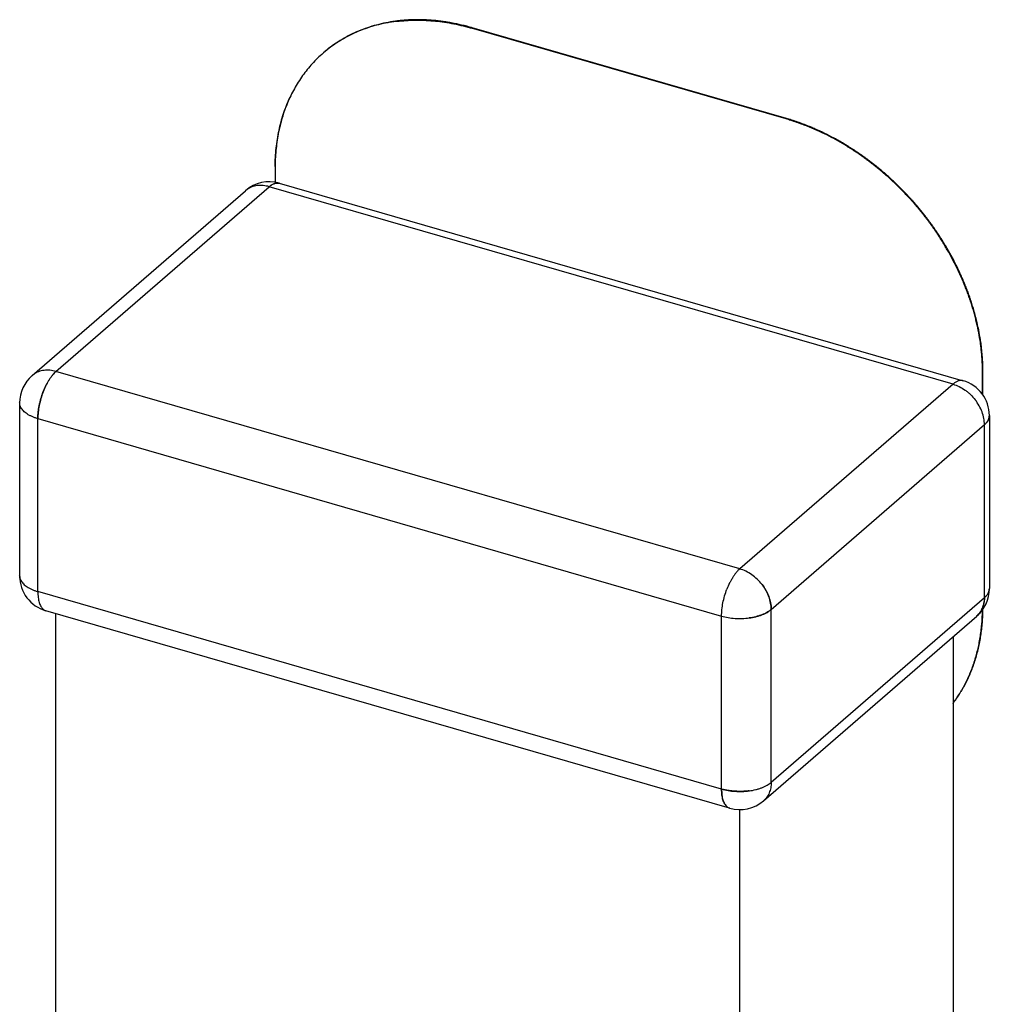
# Model space of a CAD drawing. Header units: millimetres. Extents: x 0 to 210, y 0 to 297.
# Tile 10 of 13: x 132.31 to 133.38, y 222.11 to 223.19. Entities that reach past the tile are written whole.
import ezdxf

# ---------------------------------------------------------------- set-up
doc = ezdxf.new("R2010")
doc.units = ezdxf.units.MM
doc.header["$LTSCALE"] = 19.36
doc.layers.get('0').update_dxf_attribs({"linetype": 'CONTINUOUS'})

msp = doc.modelspace()

# ---------------------------------------------------------------- linework, layer by layer
at = {"color": 9, "linetype": 'Continuous'}
for p, q in [((132.8131, 223.1855), (132.8126, 223.185)), ((133.1591, 223.085), (133.1596, 223.0855)), ((132.3546, 222.8069), (132.5896, 223.0104)), ((133.3431, 222.7929), (132.5896, 223.0104)), ((133.1081, 222.5894), (132.3546, 222.8069)), ((133.3761, 222.8065), (133.3756, 222.806)), ((133.3431, 222.7929), (133.1081, 222.5894)), ((132.3346, 222.7549), (133.0881, 222.5374)), ((132.3346, 222.5644), (132.3346, 222.7549)), ((133.1427, 222.5447), (133.3777, 222.7483)), ((133.3777, 222.5577), (133.3777, 222.7483)), ((133.0881, 222.3469), (132.3346, 222.5644)), ((133.3777, 222.5577), (133.1427, 222.3542)), ((133.1427, 222.3542), (133.1427, 222.5447)), ((133.0881, 222.3469), (133.0881, 222.5374))]:
    msp.add_line(p, q, dxfattribs=at)
at = {"color": 6, "linetype": 'Continuous'}
for p, q in [((133.1591, 223.085), (132.8126, 223.185)), ((133.1596, 223.0855), (132.8131, 223.1855)), ((132.5961, 223.031), (132.5961, 223.0152)), ((132.6007, 223.0142), (133.3542, 222.7967)), ((132.3284, 222.8025), (132.5634, 223.006)), ((132.3283, 222.8023), (132.3283, 222.8024)), ((133.3756, 222.7816), (133.3756, 222.806)), ((133.3761, 222.7809), (133.3761, 222.8065)), ((132.3146, 222.7722), (132.3146, 222.5817)), ((133.3831, 222.7583), (133.3831, 222.5677)), ((133.0969, 222.3258), (132.3435, 222.5433)), ((132.3546, 221.5078), (132.3546, 222.5401)), ((133.1343, 222.334), (133.3693, 222.5375)), ((133.3431, 222.5148), (133.3431, 221.4939)), ((133.097, 222.3258), (133.097, 222.3258)), ((133.1081, 221.2903), (133.1081, 222.3242))]:
    msp.add_line(p, q, dxfattribs=at)
at = {"color": 7, "linetype": 'Continuous'}
for p, q in [((132.6495, 223.158), (132.6491, 223.1576)), ((132.6491, 223.1576), (132.649, 223.1575)), ((133.0969, 222.3258), (133.097, 222.3258)), ((133.097, 222.3258), (133.0969, 222.3258)), ((133.097, 222.3258), (133.0969, 222.3258))]:
    msp.add_line(p, q, dxfattribs=at)
for centre, radius, start, end in [((132.7516, 223.0191), 0.1748, 96.9235, 97.3828), ((132.7521, 223.0195), 0.1748, 96.9234, 97.3827), ((132.7451, 222.9511), 0.2434, 73.8953, 74.2636), ((132.7456, 222.9516), 0.2434, 73.8953, 74.2636), ((132.741, 223.0512), 0.1406, 130.6239, 130.8934), ((132.7411, 223.0511), 0.1408, 125.9494, 130.6233), ((132.7417, 223.0514), 0.1409, 125.9516, 129.9735), ((132.7415, 223.0506), 0.1414, 125.4234, 125.9525), ((132.742, 223.051), 0.1414, 125.4234, 125.9525), ((132.7549, 223.0422), 0.1573, 154.5573, 155.0501), ((132.812, 223.031), 0.2158, 179.6012, 180.0002), ((132.6053, 222.9923), 0.0239, 130.2504, 130.8902), ((132.6049, 222.9927), 0.0234, 129.5997, 130.2505), ((132.5987, 223.0072), 0.00728, 74.1764, 74.94), ((132.5986, 223.007), 0.0075, 72.662, 73.5673), ((132.3431, 222.7856), 0.0223, 130.4392, 131.2806), ((132.3432, 222.7855), 0.0225, 130.4881, 130.866), ((132.3432, 222.7854), 0.0225, 125.4207, 130.4283), ((132.3433, 222.7853), 0.0227, 124.584, 125.4251), ((132.3433, 222.7853), 0.0227, 123.744, 124.584), ((132.3438, 222.7695), 0.0389, 73.8975, 74.4843), ((132.3703, 222.7887), 0.024, 130.8944, 131.5832), ((133.3603, 222.773), 0.0264, 130.2616, 130.8949), ((133.3521, 222.7895), 0.0075, 74.1264, 75.5896), ((133.352, 222.7893), 0.00772, 72.5873, 73.6369), ((132.4112, 222.7572), 0.0758, 158.9478, 159.2709), ((133.3729, 222.7582), 0.0102, 359.9067, 0.3632), ((133.3731, 222.7583), 0.01, 359.5769, 360), ((132.387, 222.7549), 0.0523, 179.61, 179.9956), ((133.3627, 222.7655), 0.0229, 310.8919, 311.6222), ((133.3631, 222.7651), 0.0223, 311.6222, 312.3647), ((133.0972, 222.5517), 0.0392, 73.3141, 73.8975), ((133.0971, 222.5514), 0.0396, 72.7342, 73.3142), ((132.3263, 222.5821), 0.0117, 207.0532, 208.1692), ((132.3273, 222.5826), 0.0128, 208.1878, 209.2546), ((132.3275, 222.5827), 0.0131, 209.2546, 210.3032), ((133.0905, 222.5396), 0.0532, 37.8112, 38.2874), ((132.3489, 222.6138), 0.0514, 253.4875, 253.8947), ((133.3731, 222.5677), 0.01, 359.577, 0.8446), ((133.364, 222.5735), 0.0209, 310.8916, 311.6764), ((133.3453, 222.5577), 0.0324, 359.3328, 0.0011), ((133.1274, 222.5625), 0.0234, 310.1735, 310.8919), ((133.1079, 222.5447), 0.0348, 0.0005, 0.6323), ((133.1044, 222.5941), 0.059, 253.8983, 254.2866), ((133.1086, 222.609), 0.0743, 277.2977, 277.6306), ((133.3545, 222.5545), 0.0225, 310.4882, 310.802), ((133.3545, 222.5545), 0.0225, 310.8934, 311.3332), ((133.3549, 222.5541), 0.0219, 310.9357, 311.4383), ((133.1476, 222.3469), 0.0595, 179.9995, 180.3675), ((133.1021, 222.3954), 0.0505, 253.898, 254.3427), ((133.1098, 222.4094), 0.065, 277.63, 278.0022), ((133.1282, 222.371), 0.0221, 309.4755, 310.1774), ((133.1285, 222.3706), 0.0217, 310.1774, 310.8883), ((133.1002, 222.3347), 0.00957, 227.8597, 229.1042), ((133.1, 222.3345), 0.00934, 229.1043, 230.3686), ((133.0999, 222.3344), 0.00913, 230.3687, 231.6524), ((133.0998, 222.3342), 0.00893, 231.6525, 232.955), ((133.0991, 222.333), 0.0075, 252.6627, 253.5673)]:
    msp.add_arc(centre, radius, start, end, dxfattribs=at)
at = {"color": 6, "linetype": 'Continuous'}
for centre, start, end in [((132.5896, 222.9758), 73.9482, 130.8918), ((132.3546, 222.7722), 131.1753, 180), ((132.3546, 222.7722), 130.8934, 131.1143), ((133.3431, 222.7583), 360, 73.9603), ((132.3546, 222.5817), 180.0538, 253.8979), ((133.3431, 222.5677), 310.8934, 359.9878), ((133.1081, 222.3642), 253.9804, 310.8918)]:
    msp.add_arc(centre, 0.04, start, end, dxfattribs=at)
at = {"color": 9, "linetype": 'Continuous'}
for centre, radius, start, end in [((132.5782, 222.9889), 0.0226, 125.4233, 130.8898), ((133.1195, 222.351), 0.0225, 310.4179, 310.8934)]:
    msp.add_arc(centre, radius, start, end, dxfattribs=at)
at = {"color": 7, "linetype": 'Continuous'}
for points, knots in [([(132.8126, 223.185), (132.8088, 223.1861), (132.8012, 223.1882), (132.7897, 223.1906), (132.7782, 223.1924), (132.7669, 223.1935), (132.7556, 223.194), (132.7446, 223.1938), (132.7355, 223.1932), (132.7283, 223.1923), (132.7213, 223.1913), (132.7126, 223.1896), (132.7025, 223.1869), (132.6927, 223.1836), (132.6833, 223.1797), (132.6742, 223.1751), (132.6669, 223.1708), (132.6614, 223.1671), (132.6559, 223.1632), (132.652, 223.1601), (132.6495, 223.158)], [0, 0, 0, 0, 0.069228, 0.137453, 0.204643, 0.270786, 0.335889, 0.399983, 0.46312, 0.494353, 0.525371, 0.586776, 0.647395, 0.707305, 0.7666, 0.825394, 0.883807, 0.912915, 0.941975, 1, 1, 1, 1]), ([(132.8131, 223.1855), (132.8093, 223.1866), (132.8016, 223.1886), (132.7901, 223.191), (132.7786, 223.1928), (132.7672, 223.194), (132.756, 223.1944), (132.7449, 223.1943), (132.7358, 223.1936), (132.7286, 223.1927), (132.7215, 223.1917), (132.7129, 223.1899), (132.7027, 223.1872), (132.6929, 223.1839), (132.6834, 223.1799), (132.6743, 223.1754), (132.6671, 223.171), (132.6615, 223.1673), (132.6561, 223.1634), (132.6521, 223.1603), (132.6496, 223.1581)], [0, 0, 0, 0, 0.069241, 0.137476, 0.204674, 0.27082, 0.335923, 0.400015, 0.463147, 0.494377, 0.525392, 0.586789, 0.6474, 0.707302, 0.766591, 0.825381, 0.883794, 0.912903, 0.941966, 1, 1, 1, 1]), ([(132.7305, 223.1926), (132.7369, 223.1933), (132.7502, 223.1942), (132.7703, 223.1934), (132.7907, 223.1906), (132.8043, 223.1874), (132.8111, 223.1855)], [0, 0, 0, 0, 0.239782, 0.48623, 0.739629, 1, 1, 1, 1]), ([(132.8116, 223.1859), (132.8048, 223.1878), (132.7912, 223.191), (132.7708, 223.1939), (132.7507, 223.1946), (132.7374, 223.1938), (132.731, 223.193)], [0, 0, 0, 0, 0.260371, 0.51377, 0.760217, 1, 1, 1, 1]), ([(132.649, 223.1575), (132.6469, 223.1557), (132.6427, 223.1519), (132.6369, 223.1459), (132.6314, 223.1395), (132.6263, 223.1328), (132.6216, 223.1257), (132.6172, 223.1184), (132.6133, 223.1107), (132.6097, 223.1027), (132.6065, 223.0945), (132.6037, 223.0861), (132.6014, 223.0774), (132.5988, 223.0654), (132.5967, 223.05), (132.5961, 223.0374), (132.5961, 223.031)], [0, 0, 0, 0, 0.059151, 0.118391, 0.177814, 0.237512, 0.297571, 0.358068, 0.419071, 0.480636, 0.542828, 0.605715, 0.669355, 0.733796, 0.865169, 1, 1, 1, 1]), ([(132.5961, 223.0325), (132.5962, 223.0393), (132.5969, 223.0527), (132.6, 223.0723), (132.605, 223.091), (132.6097, 223.1028), (132.6123, 223.1085)], [0, 0, 0, 0, 0.260171, 0.513219, 0.759585, 1, 1, 1, 1]), ([(132.6007, 223.0142), (132.6003, 223.0143), (132.5994, 223.0145), (132.5981, 223.0145), (132.5968, 223.0143), (132.5954, 223.0139), (132.5939, 223.0133), (132.5925, 223.0126), (132.591, 223.0116), (132.5901, 223.0108), (132.5896, 223.0104)], [0, 0, 0, 0, 0.104518, 0.21147, 0.323028, 0.44102, 0.566866, 0.701589, 0.845849, 1, 1, 1, 1]), ([(132.59, 223.0107), (132.5909, 223.0115), (132.5923, 223.0124), (132.5942, 223.0134), (132.5956, 223.014), (132.5969, 223.0143), (132.5982, 223.0145), (132.5994, 223.0145), (132.6002, 223.0143), (132.6006, 223.0142)], [0, 0, 0, 0, 0.297057, 0.432269, 0.558842, 0.677475, 0.789339, 0.896121, 1, 1, 1, 1]), ([(132.3546, 222.8069), (132.3524, 222.8075), (132.3491, 222.8082), (132.3446, 222.8084), (132.3415, 222.8082), (132.3384, 222.8076), (132.3354, 222.8067), (132.3327, 222.8054), (132.3309, 222.8044), (132.3301, 222.8038)], [0, 0, 0, 0, 0.268349, 0.396714, 0.521723, 0.644038, 0.764342, 0.883096, 1, 1, 1, 1]), ([(132.3546, 222.8069), (132.3539, 222.8063), (132.3526, 222.805), (132.3507, 222.8028), (132.3488, 222.8003), (132.3469, 222.7976), (132.3451, 222.7946), (132.3429, 222.7903), (132.3414, 222.7868), (132.3405, 222.7845)], [0, 0, 0, 0, 0.101249, 0.210502, 0.327356, 0.451216, 0.581334, 0.716839, 1, 1, 1, 1]), ([(132.3405, 222.7845), (132.3409, 222.7857), (132.3419, 222.788), (132.3435, 222.7913), (132.3452, 222.7944), (132.3469, 222.7974), (132.3487, 222.8001), (132.3506, 222.8026), (132.3524, 222.8048), (132.3537, 222.8061), (132.3544, 222.8067)], [0, 0, 0, 0, 0.143172, 0.283183, 0.418804, 0.548942, 0.672685, 0.78934, 0.898478, 1, 1, 1, 1]), ([(133.3541, 222.7967), (133.3536, 222.7968), (133.3526, 222.797), (133.3511, 222.797), (133.3496, 222.7967), (133.3477, 222.7961), (133.3454, 222.7948), (133.3438, 222.7936), (133.3431, 222.7929)], [0, 0, 0, 0, 0.124953, 0.24993, 0.374946, 0.499999, 0.749884, 1, 1, 1, 1]), ([(132.3405, 222.7845), (132.3395, 222.7821), (132.3379, 222.7771), (132.3361, 222.7696), (132.3351, 222.7633), (132.3347, 222.7584), (132.3346, 222.7561), (132.3346, 222.7549)], [0, 0, 0, 0, 0.257798, 0.515639, 0.765517, 0.885126, 1, 1, 1, 1]), ([(132.3346, 222.7553), (132.3346, 222.7564), (132.3347, 222.7587), (132.335, 222.7622), (132.3355, 222.7658), (132.3362, 222.7695), (132.337, 222.7732), (132.3383, 222.7781), (132.3394, 222.7817), (132.3403, 222.7841)], [0, 0, 0, 0, 0.115126, 0.234752, 0.358176, 0.484542, 0.612898, 0.742251, 1, 1, 1, 1]), ([(133.3777, 222.7483), (133.3785, 222.749), (133.38, 222.7504), (133.3815, 222.7525), (133.3823, 222.7543), (133.3827, 222.7555), (133.383, 222.7569), (133.3831, 222.7577), (133.3831, 222.7582)], [0, 0, 0, 0, 0.28138, 0.535965, 0.655876, 0.772338, 0.886622, 1, 1, 1, 1]), ([(133.3831, 222.7582), (133.3831, 222.7578), (133.383, 222.7569), (133.3828, 222.7557), (133.3824, 222.7544), (133.3816, 222.7528), (133.3803, 222.7508), (133.3789, 222.7493), (133.3781, 222.7486)], [0, 0, 0, 0, 0.112894, 0.22716, 0.344023, 0.464594, 0.720216, 1, 1, 1, 1]), ([(133.1326, 222.5722), (133.131, 222.5742), (133.1275, 222.5781), (133.1215, 222.5831), (133.115, 222.5869), (133.1104, 222.5887), (133.1081, 222.5894)], [0, 0, 0, 0, 0.257784, 0.512725, 0.761257, 1, 1, 1, 1]), ([(132.3146, 222.5817), (132.3146, 222.5813), (132.3147, 222.5804), (132.3149, 222.5791), (132.3154, 222.5778), (132.3158, 222.5769), (132.316, 222.5765)], [0, 0, 0, 0, 0.242548, 0.488172, 0.739784, 1, 1, 1, 1]), ([(132.3159, 222.5767), (132.3157, 222.5771), (132.3153, 222.5779), (132.3149, 222.5791), (132.3147, 222.5804), (132.3146, 222.5812), (132.3146, 222.5816)], [0, 0, 0, 0, 0.257842, 0.510421, 0.757451, 1, 1, 1, 1]), ([(132.316, 222.5765), (132.3163, 222.5759), (132.3172, 222.5746), (132.3188, 222.5728), (132.3207, 222.5711), (132.3229, 222.5695), (132.3255, 222.568), (132.3283, 222.5666), (132.3314, 222.5654), (132.3335, 222.5647), (132.3346, 222.5644)], [0, 0, 0, 0, 0.097501, 0.202122, 0.314715, 0.435689, 0.565083, 0.702637, 0.847843, 1, 1, 1, 1]), ([(133.1326, 222.5722), (133.1341, 222.5701), (133.137, 222.5659), (133.1401, 222.5591), (133.1422, 222.5521), (133.1427, 222.5474), (133.1427, 222.5451)], [0, 0, 0, 0, 0.261814, 0.517921, 0.764806, 1, 1, 1, 1]), ([(133.1427, 222.5447), (133.1427, 222.5471), (133.1423, 222.5519), (133.1406, 222.5577), (133.1387, 222.5623), (133.137, 222.5657), (133.1352, 222.5685), (133.1337, 222.5706), (133.133, 222.5716), (133.1326, 222.5722)], [0, 0, 0, 0, 0.235285, 0.482423, 0.609505, 0.738352, 0.868627, 0.934205, 1, 1, 1, 1]), ([(133.3777, 222.5577), (133.3785, 222.5584), (133.38, 222.5599), (133.3815, 222.562), (133.3823, 222.5638), (133.3827, 222.565), (133.383, 222.5663), (133.3831, 222.5672), (133.3831, 222.5677)], [0, 0, 0, 0, 0.281691, 0.537787, 0.658098, 0.774425, 0.887952, 1, 1, 1, 1]), ([(133.3831, 222.5676), (133.3831, 222.5672), (133.383, 222.5664), (133.3826, 222.5647), (133.3818, 222.5625), (133.3801, 222.5601), (133.3787, 222.5586), (133.3779, 222.5579)], [0, 0, 0, 0, 0.1109, 0.224328, 0.462238, 0.719792, 1, 1, 1, 1]), ([(133.3694, 222.5376), (133.37, 222.5382), (133.3713, 222.5394), (133.373, 222.5415), (133.3744, 222.5438), (133.3756, 222.5463), (133.3765, 222.549), (133.3775, 222.5528), (133.3777, 222.5557), (133.3777, 222.5577)], [0, 0, 0, 0, 0.118388, 0.237535, 0.358116, 0.480737, 0.605916, 0.73406, 1, 1, 1, 1]), ([(133.3777, 222.5573), (133.3777, 222.5554), (133.3773, 222.5516), (133.3759, 222.547), (133.3743, 222.5437), (133.3729, 222.5415), (133.3713, 222.5394), (133.37, 222.5382), (133.3694, 222.5376)], [0, 0, 0, 0, 0.266791, 0.521507, 0.644532, 0.764854, 0.88301, 1, 1, 1, 1]), ([(133.1184, 222.5354), (133.1197, 222.5356), (133.1221, 222.5359), (133.1257, 222.5367), (133.1292, 222.5376), (133.1324, 222.5387), (133.1354, 222.54), (133.1381, 222.5414), (133.1406, 222.543), (133.142, 222.5441), (133.1427, 222.5447)], [0, 0, 0, 0, 0.143285, 0.282588, 0.4173, 0.546788, 0.670412, 0.787545, 0.89759, 1, 1, 1, 1]), ([(133.1425, 222.5445), (133.1418, 222.544), (133.1403, 222.5429), (133.1379, 222.5414), (133.1352, 222.54), (133.1322, 222.5387), (133.129, 222.5377), (133.1244, 222.5364), (133.1209, 222.5357), (133.1184, 222.5354)], [0, 0, 0, 0, 0.102642, 0.21246, 0.329289, 0.452755, 0.582309, 0.717265, 1, 1, 1, 1]), ([(133.0881, 222.5374), (133.0904, 222.5367), (133.0953, 222.5356), (133.1029, 222.5347), (133.1107, 222.5346), (133.1159, 222.5351), (133.1184, 222.5354)], [0, 0, 0, 0, 0.239394, 0.490527, 0.746439, 1, 1, 1, 1]), ([(133.0881, 222.3469), (133.0881, 222.3458), (133.0881, 222.3436), (133.0884, 222.3405), (133.0888, 222.3377), (133.0894, 222.335), (133.0902, 222.3327), (133.0913, 222.3306), (133.0925, 222.3289), (133.0934, 222.3279), (133.0939, 222.3275)], [0, 0, 0, 0, 0.158519, 0.30769, 0.446982, 0.576216, 0.695602, 0.805697, 0.907174, 1, 1, 1, 1]), ([(133.0881, 222.3469), (133.0904, 222.3462), (133.0953, 222.3451), (133.1029, 222.3443), (133.1107, 222.3441), (133.1159, 222.3445), (133.1184, 222.3449)], [0, 0, 0, 0, 0.239227, 0.490372, 0.746415, 1, 1, 1, 1]), ([(133.0938, 222.3276), (133.0933, 222.328), (133.0924, 222.329), (133.0913, 222.3307), (133.0903, 222.3327), (133.0895, 222.335), (133.0889, 222.3376), (133.0884, 222.3404), (133.0881, 222.3434), (133.0881, 222.3454), (133.0881, 222.3465)], [0, 0, 0, 0, 0.092277, 0.192703, 0.302501, 0.422307, 0.552294, 0.692266, 0.841738, 1, 1, 1, 1]), ([(133.1184, 222.3449), (133.1172, 222.3447), (133.1146, 222.3445), (133.1108, 222.3443), (133.1069, 222.3443), (133.1031, 222.3445), (133.0993, 222.3448), (133.0955, 222.3452), (133.0919, 222.3459), (133.0896, 222.3465), (133.0884, 222.3468)], [0, 0, 0, 0, 0.125864, 0.253275, 0.381406, 0.509282, 0.635929, 0.760441, 0.882017, 1, 1, 1, 1]), ([(133.1184, 222.3449), (133.1209, 222.3452), (133.1245, 222.3459), (133.1292, 222.3472), (133.1324, 222.3483), (133.1354, 222.3496), (133.1381, 222.351), (133.1406, 222.3525), (133.142, 222.3536), (133.1427, 222.3542)], [0, 0, 0, 0, 0.283461, 0.418638, 0.548288, 0.671708, 0.788343, 0.897823, 1, 1, 1, 1]), ([(133.0939, 222.3275), (133.0944, 222.3271), (133.0953, 222.3264), (133.0964, 222.3259), (133.0969, 222.3258)], [0, 0, 0, 0, 0.511896, 1, 1, 1, 1])]:
    msp.add_open_spline(points, degree=3, knots=knots, dxfattribs=at)
at = {"color": 6, "linetype": 'Continuous'}
for points, knots in [([(133.3756, 222.806), (133.3756, 222.8069), (133.3755, 222.8087), (133.3755, 222.8109), (133.3755, 222.8127), (133.3754, 222.814), (133.3754, 222.8154), (133.3753, 222.8167), (133.3752, 222.8181), (133.3752, 222.8194), (133.3751, 222.8208), (133.3749, 222.8226), (133.3748, 222.8248), (133.3744, 222.8285), (133.374, 222.833), (133.373, 222.8403), (133.3715, 222.8495), (133.3695, 222.8587), (133.3677, 222.8661), (133.3665, 222.8707), (133.3655, 222.8743), (133.3646, 222.8771), (133.3638, 222.8799), (133.3631, 222.8822), (133.3625, 222.884), (133.362, 222.8854), (133.3615, 222.8868), (133.3609, 222.8886), (133.3601, 222.8909), (133.3591, 222.8936), (133.3581, 222.8964), (133.357, 222.8991), (133.3559, 222.9019), (133.355, 222.9041), (133.3542, 222.906), (133.3534, 222.9078), (133.3524, 222.9101), (133.3512, 222.9128), (133.3488, 222.9182), (133.3448, 222.9263), (133.3391, 222.9369), (133.334, 222.9456), (133.3298, 222.9525), (133.327, 222.9567), (133.3247, 222.9601), (133.323, 222.9626), (133.3213, 222.9651), (133.3195, 222.9676), (133.3177, 222.9701), (133.3159, 222.9726), (133.314, 222.975), (133.3122, 222.9774), (133.3103, 222.9798), (133.3084, 222.9822), (133.3064, 222.9846), (133.3045, 222.987), (133.3025, 222.9893), (133.3005, 222.9917), (133.2985, 222.994), (133.2944, 222.9985), (133.2881, 223.0052), (133.2794, 223.0139), (133.2704, 223.0222), (133.2635, 223.0281), (133.2588, 223.0319), (133.2564, 223.0338), (133.2544, 223.0354), (133.2528, 223.0366), (133.2512, 223.0378), (133.2492, 223.0394), (133.2468, 223.0411), (133.2444, 223.0429), (133.2419, 223.0446), (133.2395, 223.0464), (133.2374, 223.0478), (133.2357, 223.0489), (133.2345, 223.0497), (133.2332, 223.0505), (133.2316, 223.0516), (133.2295, 223.0529), (133.227, 223.0545), (133.2244, 223.0561), (133.2211, 223.0581), (133.2168, 223.0605), (133.21, 223.0643), (133.2014, 223.0687), (133.1926, 223.0728), (133.1856, 223.0758), (133.1812, 223.0775), (133.1776, 223.0789), (133.1754, 223.0797), (133.1737, 223.0803), (133.1723, 223.0808), (133.171, 223.0813), (133.1697, 223.0817), (133.1684, 223.0822), (133.167, 223.0826), (133.1657, 223.083), (133.1639, 223.0836), (133.1617, 223.0843), (133.1599, 223.0848), (133.1591, 223.085)], [0, 0, 0, 0, 0.007075, 0.014174, 0.017732, 0.021297, 0.024868, 0.028448, 0.032035, 0.035627, 0.039224, 0.042826, 0.050051, 0.0573, 0.071873, 0.086542, 0.116165, 0.146159, 0.161292, 0.176511, 0.184153, 0.191815, 0.199499, 0.207198, 0.211056, 0.214921, 0.218791, 0.222665, 0.230428, 0.238208, 0.246006, 0.253822, 0.261654, 0.269508, 0.273441, 0.277377, 0.285261, 0.293161, 0.301077, 0.332885, 0.364905, 0.397106, 0.413266, 0.429459, 0.437567, 0.445682, 0.453803, 0.461928, 0.470061, 0.478198, 0.486339, 0.494484, 0.502632, 0.510782, 0.518935, 0.527089, 0.535244, 0.543399, 0.551555, 0.559709, 0.59231, 0.624857, 0.657318, 0.689659, 0.697722, 0.705775, 0.713817, 0.717834, 0.721849, 0.72987, 0.737877, 0.745872, 0.753854, 0.761824, 0.769779, 0.773752, 0.777722, 0.781688, 0.785648, 0.793556, 0.801452, 0.809331, 0.817194, 0.832868, 0.848471, 0.879451, 0.910113, 0.925319, 0.940437, 0.947963, 0.955467, 0.95921, 0.962947, 0.966679, 0.970407, 0.974129, 0.977843, 0.98155, 0.985251, 0.992637, 1, 1, 1, 1]), ([(133.3761, 222.8065), (133.3761, 222.8074), (133.376, 222.8091), (133.376, 222.8114), (133.376, 222.8131), (133.3759, 222.8145), (133.3759, 222.8158), (133.3758, 222.8172), (133.3757, 222.8185), (133.3757, 222.8199), (133.3756, 222.8212), (133.3754, 222.823), (133.3753, 222.8253), (133.3749, 222.8289), (133.3745, 222.8335), (133.3735, 222.8408), (133.372, 222.85), (133.37, 222.8591), (133.3682, 222.8665), (133.367, 222.8711), (133.366, 222.8748), (133.3651, 222.8775), (133.3643, 222.8803), (133.3636, 222.8826), (133.363, 222.8844), (133.3625, 222.8858), (133.362, 222.8872), (133.3614, 222.889), (133.3606, 222.8913), (133.3596, 222.8941), (133.3586, 222.8968), (133.3575, 222.8996), (133.3564, 222.9023), (133.3555, 222.9046), (133.3547, 222.9064), (133.3539, 222.9082), (133.3529, 222.9105), (133.3517, 222.9132), (133.3493, 222.9186), (133.3453, 222.9267), (133.3396, 222.9373), (133.3345, 222.946), (133.3303, 222.9529), (133.3275, 222.9572), (133.3252, 222.9605), (133.3235, 222.9631), (133.3218, 222.9656), (133.32, 222.9681), (133.3182, 222.9705), (133.3164, 222.973), (133.3145, 222.9754), (133.3127, 222.9779), (133.3108, 222.9803), (133.3089, 222.9827), (133.3069, 222.9851), (133.305, 222.9874), (133.303, 222.9898), (133.301, 222.9921), (133.299, 222.9944), (133.2949, 222.999), (133.2886, 223.0057), (133.2799, 223.0143), (133.2709, 223.0226), (133.264, 223.0285), (133.2593, 223.0324), (133.2569, 223.0343), (133.2549, 223.0358), (133.2533, 223.037), (133.2517, 223.0383), (133.2497, 223.0398), (133.2473, 223.0416), (133.2449, 223.0433), (133.2424, 223.0451), (133.24, 223.0468), (133.2379, 223.0482), (133.2362, 223.0493), (133.235, 223.0501), (133.2337, 223.051), (133.2321, 223.052), (133.23, 223.0534), (133.2275, 223.0549), (133.2249, 223.0565), (133.2216, 223.0585), (133.2173, 223.061), (133.2105, 223.0647), (133.2019, 223.0692), (133.1931, 223.0732), (133.1861, 223.0762), (133.1817, 223.078), (133.1781, 223.0793), (133.1759, 223.0801), (133.1742, 223.0808), (133.1728, 223.0812), (133.1715, 223.0817), (133.1702, 223.0821), (133.1689, 223.0826), (133.1675, 223.083), (133.1662, 223.0835), (133.1644, 223.084), (133.1622, 223.0847), (133.1604, 223.0852), (133.1596, 223.0855)], [0, 0, 0, 0, 0.007075, 0.014174, 0.017732, 0.021297, 0.024868, 0.028448, 0.032035, 0.035627, 0.039224, 0.042826, 0.050051, 0.0573, 0.071873, 0.086542, 0.116165, 0.146159, 0.161292, 0.176511, 0.184153, 0.191815, 0.199499, 0.207198, 0.211056, 0.214921, 0.218791, 0.222665, 0.230428, 0.238208, 0.246006, 0.253822, 0.261654, 0.269508, 0.273441, 0.277377, 0.285261, 0.293161, 0.301077, 0.332885, 0.364905, 0.397106, 0.413266, 0.429459, 0.437567, 0.445682, 0.453803, 0.461928, 0.470061, 0.478198, 0.486339, 0.494484, 0.502632, 0.510782, 0.518935, 0.527089, 0.535244, 0.543399, 0.551555, 0.559709, 0.59231, 0.624857, 0.657318, 0.689659, 0.697722, 0.705775, 0.713817, 0.717834, 0.721849, 0.72987, 0.737877, 0.745872, 0.753854, 0.761824, 0.769779, 0.773752, 0.777722, 0.781688, 0.785648, 0.793556, 0.801452, 0.809331, 0.817194, 0.832868, 0.848471, 0.879451, 0.910113, 0.925319, 0.940437, 0.947963, 0.955467, 0.95921, 0.962947, 0.966679, 0.970407, 0.974129, 0.977843, 0.98155, 0.985251, 0.992637, 1, 1, 1, 1]), ([(133.3431, 222.4413), (133.3457, 222.4448), (133.3489, 222.4493), (133.352, 222.4544), (133.3531, 222.4563), (133.354, 222.4577), (133.3548, 222.4592), (133.3556, 222.4606), (133.3564, 222.4621), (133.3571, 222.4636), (133.3579, 222.4651), (133.3589, 222.4671), (133.3598, 222.4691), (133.3608, 222.4711), (133.3615, 222.4727), (133.3621, 222.4742), (133.3628, 222.4758), (133.3634, 222.4774), (133.364, 222.4789), (133.3646, 222.4805), (133.3654, 222.4827), (133.3664, 222.4854), (133.3678, 222.4897), (133.3694, 222.4953), (133.3712, 222.5021), (133.3726, 222.509), (133.3738, 222.516), (133.3746, 222.5219), (133.3751, 222.5267), (133.3754, 222.5297), (133.3756, 222.5322), (133.3757, 222.5346), (133.3759, 222.5371), (133.3759, 222.5395), (133.376, 222.542), (133.376, 222.5439), (133.3761, 222.5451)], [0, 0, 0, 0, 0.118325, 0.148108, 0.163033, 0.177981, 0.192953, 0.207944, 0.22296, 0.238009, 0.253085, 0.268185, 0.298467, 0.313649, 0.328859, 0.344098, 0.359365, 0.37467, 0.390015, 0.405386, 0.420783, 0.451682, 0.482715, 0.545202, 0.608272, 0.671949, 0.736252, 0.801197, 0.833916, 0.866799, 0.883304, 0.899851, 0.93305, 0.949725, 0.966445, 1, 1, 1, 1]), ([(133.3431, 222.4415), (133.3444, 222.4432), (133.3469, 222.4468), (133.3496, 222.4508), (133.3513, 222.4536), (133.3521, 222.455), (133.353, 222.4564), (133.3538, 222.4579), (133.3546, 222.4593), (133.3554, 222.4607), (133.3561, 222.4622), (133.3571, 222.4641), (133.3584, 222.4666), (133.3596, 222.4691), (133.3605, 222.4711), (133.3611, 222.4727), (133.3618, 222.4742), (133.3624, 222.4758), (133.3631, 222.4773), (133.3639, 222.4794), (133.3649, 222.4821), (133.366, 222.4853), (133.3674, 222.4896), (133.369, 222.4951), (133.3707, 222.5018), (133.3721, 222.5086), (133.3733, 222.5156), (133.3741, 222.5215), (133.3746, 222.5262), (133.3749, 222.5292), (133.3751, 222.5316), (133.3752, 222.5334), (133.3753, 222.5352), (133.3754, 222.5377), (133.3755, 222.5407), (133.3755, 222.5432), (133.3756, 222.5444)], [0, 0, 0, 0, 0.059049, 0.118385, 0.133271, 0.148178, 0.163107, 0.17806, 0.193035, 0.208029, 0.223053, 0.238107, 0.26829, 0.298579, 0.313765, 0.328979, 0.344221, 0.359492, 0.374803, 0.390151, 0.420923, 0.451826, 0.482863, 0.545353, 0.608421, 0.67209, 0.736379, 0.801303, 0.834009, 0.866877, 0.883374, 0.899912, 0.916483, 0.933093, 0.966466, 1, 1, 1, 1])]:
    msp.add_open_spline(points, degree=3, knots=knots, dxfattribs=at)
at = {"color": 9, "linetype": 'Continuous'}
for points, knots in [([(132.5896, 223.0104), (132.5874, 223.011), (132.5841, 223.0117), (132.5796, 223.0119), (132.5764, 223.0116), (132.5733, 223.0111), (132.5704, 223.0102), (132.5676, 223.0089), (132.5659, 223.0079), (132.5651, 223.0073)], [0, 0, 0, 0, 0.26952, 0.39881, 0.524512, 0.64694, 0.766566, 0.884007, 1, 1, 1, 1]), ([(133.3431, 222.7929), (133.3454, 222.7922), (133.35, 222.7904), (133.3554, 222.7872), (133.3594, 222.7841), (133.3633, 222.7807), (133.366, 222.7777), (133.3676, 222.7757)], [0, 0, 0, 0, 0.238374, 0.486777, 0.613842, 0.742113, 1, 1, 1, 1]), ([(132.316, 222.7671), (132.3158, 222.7675), (132.3154, 222.7683), (132.3149, 222.7696), (132.3147, 222.7709), (132.3146, 222.7718), (132.3146, 222.7722)], [0, 0, 0, 0, 0.260216, 0.511829, 0.757452, 1, 1, 1, 1]), ([(133.3777, 222.7483), (133.3777, 222.7506), (133.3772, 222.7554), (133.3752, 222.7624), (133.372, 222.7693), (133.3692, 222.7736), (133.3676, 222.7757)], [0, 0, 0, 0, 0.234851, 0.481649, 0.737899, 1, 1, 1, 1]), ([(132.3346, 222.7549), (132.3335, 222.7552), (132.3314, 222.7559), (132.3283, 222.7571), (132.3255, 222.7585), (132.3229, 222.76), (132.3207, 222.7616), (132.3188, 222.7633), (132.3172, 222.7651), (132.3163, 222.7664), (132.316, 222.7671)], [0, 0, 0, 0, 0.152157, 0.297363, 0.434917, 0.564311, 0.685285, 0.797878, 0.902499, 1, 1, 1, 1]), ([(133.1081, 222.5894), (133.1074, 222.5888), (133.106, 222.5875), (133.1041, 222.5853), (133.1022, 222.5828), (133.1004, 222.5801), (133.0986, 222.5771), (133.0963, 222.5728), (133.0948, 222.5693), (133.0939, 222.567)], [0, 0, 0, 0, 0.101249, 0.210502, 0.327356, 0.451216, 0.581334, 0.716839, 1, 1, 1, 1]), ([(132.3346, 222.5644), (132.3346, 222.5633), (132.3347, 222.5611), (132.335, 222.558), (132.3354, 222.5551), (132.3361, 222.5525), (132.3369, 222.5502), (132.3379, 222.5481), (132.3391, 222.5464), (132.34, 222.5454), (132.3405, 222.545)], [0, 0, 0, 0, 0.159084, 0.3092, 0.449577, 0.579693, 0.699336, 0.808694, 0.908468, 1, 1, 1, 1]), ([(133.0881, 222.5374), (133.0881, 222.5386), (133.0881, 222.5409), (133.0885, 222.5458), (133.0895, 222.5521), (133.0913, 222.5596), (133.093, 222.5646), (133.0939, 222.567)], [0, 0, 0, 0, 0.114874, 0.234483, 0.484361, 0.742202, 1, 1, 1, 1]), ([(132.3405, 222.545), (132.3409, 222.5446), (132.3419, 222.5439), (132.343, 222.5434), (132.3435, 222.5433)], [0, 0, 0, 0, 0.500113, 1, 1, 1, 1]), ([(133.1427, 222.3542), (133.1427, 222.3522), (133.1425, 222.3492), (133.1415, 222.3454), (133.1406, 222.3427), (133.1394, 222.3402), (133.1379, 222.3379), (133.1362, 222.3358), (133.1349, 222.3346), (133.1343, 222.334)], [0, 0, 0, 0, 0.265998, 0.394136, 0.519291, 0.641883, 0.76244, 0.881582, 1, 1, 1, 1])]:
    msp.add_open_spline(points, degree=3, knots=knots, dxfattribs=at)

doc.saveas('drawing.dxf')
